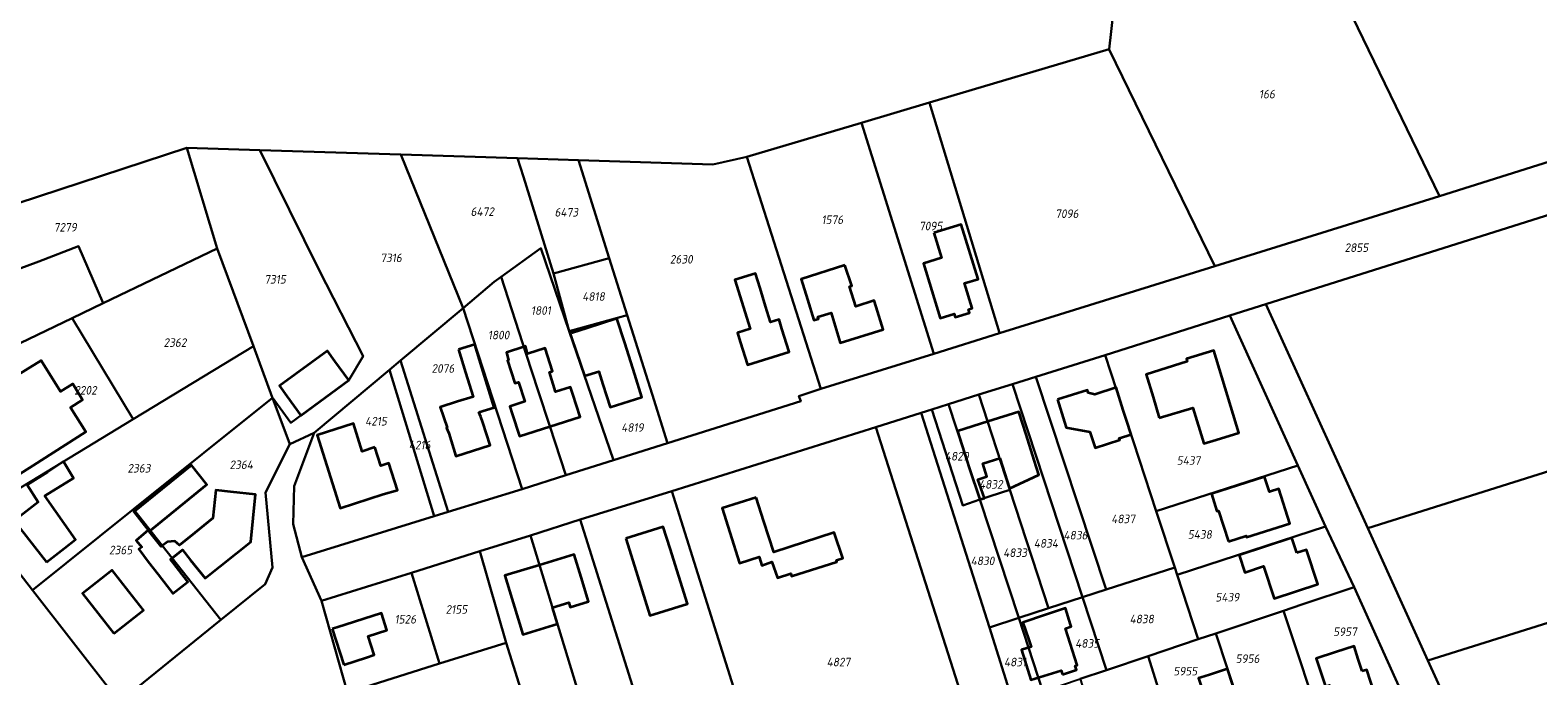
# Model space of a CAD drawing. Extents: x 177930 to 190767, y 381068 to 392034.
# Tile 203 of 256: x 184603 to 184919, y 385415 to 385550. Entities that reach past the tile are written whole.
import ezdxf
from ezdxf.enums import TextEntityAlignment as Align

# ---------------------------------------------------------------- set-up
doc = ezdxf.new("R2010")
doc.units = 0
for name, color, linetype, lineweight in [('B-XX-KG-GRENS_PERCEEL-GV', 150, 'Continuous', 25), ('B-XX-KG-GRENS_PERCEEL-S', 150, 'Continuous', 25), ('B-XX-OG-BEBOUWING-G', 7, 'Continuous', 35)]:
    doc.layers.add(name, color=color, linetype=linetype, lineweight=lineweight)
doc.styles.add('NLCS-ISO', font='NLCS-ISO.ttf', dxfattribs={"height": 1.8})

# ---------------------------------------------------------------- blocks, each defined once
blk = doc.blocks.new('SKG-PERCEELNUMMER-SO')
at = {"layer": 'DefPoints'}
blk.add_point((0, 0), dxfattribs=at)
at = {"style": 'NLCS-ISO', "oblique": 10, "flags": 1}
blk.add_attdef('GEMEENTECODE', text='', height=1.8, dxfattribs=at).set_placement((-0.5, 2.55), align=Align.MIDDLE_RIGHT)
blk.add_attdef('SECTIE', text='', height=1.8, dxfattribs=at).set_placement((0.5, 2.5), align=Align.MIDDLE_LEFT)
at = {"style": 'NLCS-ISO', "oblique": 10}
blk.add_attdef('PERCEELNUMMER', text='', height=1.8, dxfattribs=at).set_placement((0, 0), align=Align.MIDDLE_CENTER)

msp = doc.modelspace()

# ---------------------------------------------------------------- linework, layer by layer
at = {"layer": 'B-XX-KG-GRENS_PERCEEL-GV'}
for points in [[(184791.518, 385534.788), (184829.286, 385545.988), (184832.937, 385578.868), (184840.1, 385643.391), (184669.046, 385643.252), (184574.898, 385611.194), (184574.324, 385610.998), (184575.253, 385606.613), (184575.214, 385606.587), (184581.377, 385595.123), (184588.666, 385581.566), (184592.635, 385574.123), (184596.892, 385566.142), (184593.813, 385537.138), (184591.315, 385513.491), (184591.016, 385510.665), (184635.656, 385525.309), (184650.97, 385524.826), (184680.597, 385523.893), (184705.096, 385523.121), (184717.851, 385522.72), (184746.039, 385521.831), (184753.182, 385523.419), (184777.249, 385530.556)], [(184898.584, 385515.159), (185014.65, 385551.748), (185001.149, 385631.375), (184863.143, 385588.297)], [(184851.454, 385500.48), (184898.584, 385515.159), (184863.143, 385588.297), (184832.937, 385578.868), (184829.286, 385545.988), (184829.282, 385545.955)], [(184851.454, 385500.48), (184829.282, 385545.955), (184829.286, 385545.988), (184791.518, 385534.788), (184791.523, 385534.772), (184806.245, 385486.485), (184806.269, 385486.407)], [(185017.885, 385541.647), (184862.149, 385492.493), (184883.526, 385445.533), (185029.036, 385491.335)], [(184777.249, 385530.556), (184792.471, 385482.11), (184806.269, 385486.407), (184806.245, 385486.485), (184791.523, 385534.772), (184791.518, 385534.788)], [(184792.471, 385482.11), (184777.249, 385530.556), (184753.182, 385523.419), (184768.737, 385474.717)], [(184591.315, 385513.491), (184560.051, 385492.317), (184564.565, 385485.075), (184571.976, 385489.33), (184572.2, 385488.94), (184572.297, 385488.732), (184580.231, 385493.361), (184580.491, 385493.026), (184582.837, 385494.498), (184596.403, 385498.445), (184604.572, 385501.495), (184612.946, 385504.695), (184618.116, 385492.704), (184642.058, 385504.176), (184635.656, 385525.309), (184591.016, 385510.665)], [(184642.058, 385504.176), (184649.639, 385483.706), (184653.607, 385472.991), (184657.48, 385467.626), (184669.699, 385476.545), (184672.681, 385481.618), (184663.381, 385499.779), (184650.97, 385524.826), (184635.656, 385525.309)], [(184657.25, 385463.157), (184662.411, 385465.482), (184678.21, 385478.742), (184680.54, 385480.698), (184693.639, 385491.682), (184680.597, 385523.893), (184650.97, 385524.826), (184663.381, 385499.779), (184672.681, 385481.618), (184669.699, 385476.545), (184657.48, 385467.626), (184653.607, 385472.991), (184653.659, 385472.851)], [(184705.096, 385523.121), (184680.597, 385523.893), (184693.639, 385491.682), (184700.137, 385497.193), (184701.608, 385498.248), (184709.957, 385504.231), (184715.907, 385486.878), (184712.627, 385498.97), (184706.313, 385519.219)], [(184705.096, 385523.121), (184706.313, 385519.219), (184712.627, 385498.97), (184724.341, 385502.137), (184717.851, 385522.72)], [(184753.182, 385523.419), (184746.039, 385521.831), (184717.851, 385522.72), (184724.341, 385502.137), (184728.108, 385490.187), (184733.323, 385473.649), (184736.574, 385463.338), (184764.536, 385472.131), (184764.143, 385473.203), (184768.737, 385474.717)], [(184618.116, 385492.704), (184612.946, 385504.695), (184604.572, 385501.495), (184596.403, 385498.445), (184582.837, 385494.498), (184580.491, 385493.026), (184580.231, 385493.361), (184572.297, 385488.732), (184572.2, 385488.94), (184571.976, 385489.33), (184564.565, 385485.075), (184564.805, 385484.691), (184564.49, 385484.51), (184570.39, 385474.26), (184570.906, 385474.557), (184573.391, 385471.271), (184611.595, 385489.579)], [(184618.116, 385492.704), (184611.595, 385489.579), (184624.364, 385468.356), (184649.639, 385483.706), (184642.058, 385504.176)], [(184701.608, 385498.248), (184706.92, 385481.994), (184709.426, 385474.328), (184711.86, 385466.881), (184715.213, 385456.621), (184725.204, 385459.763), (184715.907, 385486.878), (184709.957, 385504.231)], [(184715.907, 385486.878), (184728.108, 385490.187), (184724.341, 385502.137), (184712.627, 385498.97)], [(184701.608, 385498.248), (184700.137, 385497.193), (184693.639, 385491.682), (184706.019, 385453.73), (184715.213, 385456.621), (184711.86, 385466.881), (184709.426, 385474.328), (184706.92, 385481.994)], [(184680.54, 385480.698), (184690.504, 385448.934), (184706.019, 385453.73), (184693.639, 385491.682)], [(184907.3, 385374.372), (184912.966, 385361.85), (184918.604, 385349.385), (184924.369, 385336.647), (184929.04, 385326.315), (184936.108, 385310.558), (184941.27, 385299.129), (184942.243, 385296.518), (184951.533, 385276.555), (184961.904, 385245.971), (184977.351, 385238.724), (184941.708, 385317.521), (184927.624, 385348.656), (184917.117, 385371.737), (184906.653, 385394.725), (184896.175, 385417.744), (184883.526, 385445.533), (184862.149, 385492.493), (184854.591, 385490.108), (184868.872, 385458.685), (184874.694, 385445.873), (184880.689, 385433.11), (184890.976, 385410.368), (184897.438, 385396.17)], [(185029.036, 385491.335), (184883.526, 385445.533), (184896.175, 385417.744), (185035.637, 385461.547)], [(184611.595, 385489.579), (184573.391, 385471.271), (184576.8, 385466.762), (184591.085, 385448.146), (184624.364, 385468.356)], [(184728.108, 385490.187), (184715.907, 385486.878), (184725.204, 385459.763), (184736.574, 385463.338), (184733.323, 385473.649)], [(184854.591, 385490.108), (184828.39, 385481.839), (184839.148, 385449.07), (184868.872, 385458.685)], [(184624.461, 385449.493), (184653.659, 385472.851), (184653.607, 385472.991), (184649.639, 385483.706), (184624.364, 385468.356), (184591.085, 385448.146), (184603.255, 385432.529)], [(184813.859, 385477.276), (184828.665, 385432.625), (184843.024, 385437.263), (184839.148, 385449.07), (184828.39, 385481.839)], [(184659.772, 385439.434), (184687.546, 385448.019), (184678.21, 385478.742), (184662.411, 385465.482), (184658.156, 385454.299), (184657.955, 385446.37)], [(184687.546, 385448.019), (184690.504, 385448.934), (184680.54, 385480.698), (184678.21, 385478.742)], [(184808.422, 385453.562), (184816.526, 385428.705), (184823.694, 385431.02), (184808.953, 385475.735), (184801.914, 385473.525)], [(184808.953, 385475.735), (184823.694, 385431.02), (184828.665, 385432.625), (184813.859, 385477.276)], [(184653.659, 385472.851), (184624.461, 385449.493), (184642.801, 385426.26), (184652.107, 385433.783), (184653.624, 385437.272), (184652.143, 385453.002), (184657.25, 385463.157)], [(184792.052, 385470.429), (184798.515, 385450.298), (184802.144, 385451.494), (184795.566, 385471.532)], [(184801.914, 385473.525), (184795.566, 385471.532), (184802.144, 385451.494), (184808.422, 385453.562)], [(184789.783, 385469.716), (184804.133, 385424.703), (184810.286, 385426.69), (184802.144, 385451.494), (184798.515, 385450.298), (184792.052, 385470.429)], [(184757.377, 385392.562), (184771.653, 385397.173), (184799.564, 385406.186), (184780.262, 385466.726), (184737.472, 385453.29), (184756.657, 385392.33)], [(184839.148, 385449.07), (184843.024, 385437.263), (184843.527, 385435.73), (184874.694, 385445.873), (184868.872, 385458.685)], [(184896.175, 385417.744), (184906.653, 385394.725), (185040.634, 385438.999), (185035.637, 385461.547)], [(184718.217, 385447.349), (184737.403, 385386.438), (184749.589, 385390.001), (184756.657, 385392.33), (184737.472, 385453.29)], [(184802.144, 385451.494), (184810.286, 385426.69), (184816.526, 385428.705), (184808.422, 385453.562)], [(184603.255, 385432.529), (184620.512, 385410.385), (184621.222, 385410.275), (184622.189, 385410.364), (184623.159, 385410.708), (184624.132, 385411.306), (184625.105, 385411.954), (184642.801, 385426.26), (184624.461, 385449.493)], [(184731.097, 385384.593), (184737.403, 385386.438), (184718.217, 385447.349), (184707.772, 385443.965), (184726.354, 385383.206)], [(184706.86, 385408.127), (184715.647, 385379.885), (184726.354, 385383.206), (184707.772, 385443.965), (184697.182, 385440.714), (184702.716, 385421.444)], [(184843.527, 385435.73), (184847.972, 385422.201), (184851.668, 385423.439), (184865.883, 385428.201), (184869.676, 385429.472), (184880.689, 385433.11), (184874.694, 385445.873)], [(184688.707, 385417.129), (184702.716, 385421.444), (184697.182, 385440.714), (184682.814, 385436.128)], [(184828.734, 385415.745), (184837.445, 385418.675), (184847.972, 385422.201), (184843.527, 385435.73), (184843.024, 385437.263), (184828.665, 385432.625), (184823.694, 385431.02)], [(184670.349, 385411.336), (184688.707, 385417.129), (184682.814, 385436.128), (184663.944, 385430.265), (184669.405, 385410.94)], [(184815.354, 385411.244), (184823.185, 385413.881), (184828.734, 385415.745), (184823.694, 385431.02), (184816.526, 385428.705), (184810.286, 385426.69)], [(184890.976, 385410.368), (184880.689, 385433.11), (184869.676, 385429.472), (184865.883, 385428.201), (184874.464, 385402.287), (184889.674, 385407.32)], [(184860.181, 385397.558), (184874.464, 385402.287), (184865.883, 385428.201), (184851.668, 385423.439), (184854.102, 385416.029), (184856.804, 385407.819)], [(184804.133, 385424.703), (184809.035, 385409.105), (184815.354, 385411.244), (184810.286, 385426.69)], [(184674.648, 385397.877), (184706.86, 385408.127), (184702.716, 385421.444), (184688.707, 385417.129), (184670.349, 385411.336)], [(184860.181, 385397.558), (184856.804, 385407.819), (184854.102, 385416.029), (184851.668, 385423.439), (184847.972, 385422.201), (184837.445, 385418.675), (184840.329, 385409.502), (184843.029, 385400.913), (184849.715, 385394.091)], [(184828.734, 385415.745), (184823.185, 385413.881), (184828, 385398.648), (184830.283, 385391.425), (184834.265, 385378.847), (184836.845, 385379.673), (184849.715, 385394.091), (184843.029, 385400.913), (184840.329, 385409.502), (184837.445, 385418.675)]]:
    msp.add_lwpolyline(points, close=True, dxfattribs=at)
for points in [[(185014.65, 385551.748), (184898.584, 385515.159), (184851.454, 385500.48), (184806.269, 385486.407), (184792.471, 385482.11), (184768.737, 385474.717), (184764.143, 385473.203), (184764.536, 385472.131), (184736.574, 385463.338), (184725.204, 385459.763), (184715.213, 385456.621), (184706.019, 385453.73), (184690.504, 385448.934), (184687.546, 385448.019), (184659.772, 385439.434), (184663.944, 385430.265), (184682.814, 385436.128), (184697.182, 385440.714), (184707.772, 385443.965), (184718.217, 385447.349), (184737.472, 385453.29), (184780.262, 385466.726), (184789.783, 385469.716), (184792.052, 385470.429), (184795.566, 385471.532), (184801.914, 385473.525), (184808.953, 385475.735), (184813.859, 385477.276), (184828.39, 385481.839), (184854.591, 385490.108), (184862.149, 385492.493), (185017.885, 385541.647)], [(184809.035, 385409.105), (184804.133, 385424.703), (184789.783, 385469.716), (184780.262, 385466.726), (184799.564, 385406.186)], [(184669.405, 385410.94), (184663.944, 385430.265), (184659.772, 385439.434), (184657.955, 385446.37), (184658.156, 385454.299), (184662.411, 385465.482), (184657.25, 385463.157), (184652.143, 385453.002), (184653.624, 385437.272), (184652.107, 385433.783), (184642.801, 385426.26), (184625.105, 385411.954)], [(184620.512, 385410.385), (184603.255, 385432.529), (184591.085, 385448.146)]]:
    msp.add_lwpolyline(points, dxfattribs=at)
at = {"layer": 'B-XX-OG-BEBOUWING-G'}
for points in [[(184792.478, 385507.487), (184794.095, 385502.23), (184790.272, 385501.054), (184793.795, 385489.573), (184796.751, 385490.485), (184796.952, 385489.8), (184799.947, 385490.712), (184799.736, 385491.406), (184800.497, 385491.641), (184798.875, 385496.896), (184801.749, 385497.757), (184798.213, 385509.251)], [(184773.802, 385500.686), (184764.638, 385497.786), (184765.958, 385493.471), (184767.282, 385489.141), (184768.219, 385489.427), (184768.085, 385489.867), (184770.877, 385490.72), (184772.8, 385484.428), (184781.794, 385487.175), (184780.332, 385491.957), (184779.946, 385493.252), (184776.083, 385492.011), (184774.788, 385496.201), (184775.281, 385496.366)], [(184755.982, 385495.834), (184755.008, 385498.959), (184750.696, 385497.605), (184753.892, 385487.351), (184751.246, 385486.526), (184751.833, 385484.624), (184753.356, 385479.758), (184762.096, 385482.493), (184760.58, 385487.34), (184759.986, 385489.261), (184758.203, 385488.705), (184757.155, 385492.069)], [(184669.699, 385476.545), (184666.751, 385480.584), (184665.201, 385482.707), (184655.114, 385475.344), (184656.664, 385473.22), (184659.612, 385469.182)], [(184839.768, 385468.661), (184846.802, 385470.793), (184849.15, 385463.313), (184851.71, 385464.075), (184856.493, 385465.533), (184851.228, 385482.819), (184845.474, 385481.032), (184845.637, 385480.465), (184837.032, 385477.789), (184838.517, 385473.014)], [(184599.194, 385456.023), (184603.436, 385458.669), (184614.451, 385465.698), (184611.237, 385470.848), (184613.796, 385472.445), (184611.724, 385475.765), (184609.165, 385474.168), (184605.081, 385480.714), (184595.167, 385474.573), (184590.925, 385471.927), (184594.883, 385465.58), (184587.264, 385460.828), (184591.852, 385453.471), (184598.283, 385457.483)], [(184818.402, 385472.498), (184819.896, 385467.726), (184820.251, 385466.629), (184825.218, 385465.736), (184826.318, 385462.382), (184831.474, 385464.073), (184831.368, 385464.395), (184833.891, 385465.186), (184832.869, 385468.198), (184832.23, 385470.246), (184830.716, 385475.011), (184826.251, 385473.593), (184824.88, 385473.908), (184824.698, 385474.47)], [(184675.126, 385462.475), (184672.484, 385461.626), (184670.637, 385467.459), (184662.992, 385465.037), (184667.847, 385449.714), (184676.898, 385452.625), (184679.874, 385453.517), (184678.077, 385459.159), (184676.37, 385458.611)], [(184606.227, 385438.377), (184610.017, 385441.351), (184612.274, 385443.117), (184605.84, 385452.313), (184611.855, 385456.037), (184609.757, 385459.497), (184606.386, 385457.279), (184602.154, 385454.616), (184604.466, 385450.99), (184599.425, 385447.046)], [(184627.741, 385444.837), (184639.864, 385454.68), (184636.612, 385458.742), (184624.537, 385448.946), (184627.521, 385445.106), (184625.031, 385442.903), (184626.191, 385441.545), (184625.592, 385441.085), (184627.564, 385438.471), (184629.626, 385435.788), (184632.719, 385431.783), (184635.897, 385434.237), (184632.79, 385438.26), (184632.254, 385438.952), (184634.748, 385440.939), (184636.455, 385438.82), (184639.51, 385435.01), (184649.07, 385442.67), (184650.08, 385452.59), (184644.845, 385453.165), (184641.737, 385453.498), (184641.14, 385447.631), (184637.315, 385444.506), (184634.122, 385441.948), (184633.137, 385442.793), (184631.607, 385442.657), (184630.264, 385441.658)], [(184854.335, 385442.692), (184858, 385443.895), (184858.099, 385443.594), (184867.218, 385446.509), (184864.898, 385453.777), (184862.888, 385453.135), (184861.887, 385456.27), (184850.713, 385452.702), (184851.879, 385449.049), (184852.245, 385449.167)], [(184755.175, 385451.97), (184748.009, 385449.685), (184749.636, 385444.582), (184751.679, 385438.199), (184755.818, 385439.521), (184756.384, 385437.696), (184758.477, 385438.437), (184759.621, 385435.099), (184762.412, 385435.977), (184762.612, 385435.477), (184772.106, 385438.446), (184772.05, 385438.792), (184773.337, 385439.2), (184771.516, 385444.639), (184758.841, 385440.486), (184756.785, 385446.919)], [(184727.812, 385443.314), (184729.273, 385438.657), (184732.874, 385427.182), (184740.749, 385429.656), (184737.097, 385441.244), (184735.673, 385445.781)], [(184868.649, 385440.329), (184867.623, 385443.455), (184856.525, 385439.853), (184857.712, 385436.184), (184861.686, 385437.516), (184863.882, 385430.765), (184873.031, 385433.774), (184870.663, 385440.99)], [(184620.339, 385423.408), (184626.566, 385428.282), (184623.497, 385432.204), (184619.975, 385436.704), (184617.647, 385434.894), (184613.742, 385431.837)], [(184882.384, 385415.492), (184881.543, 385418.012), (184880.666, 385420.754), (184876.738, 385419.48), (184872.725, 385418.178), (184874.67, 385412.315), (184875.524, 385412.599), (184877.241, 385407.426), (184884.258, 385409.754), (184883.93, 385410.731), (184884.902, 385411.043), (184883.337, 385415.787)]]:
    msp.add_lwpolyline(points, close=True, dxfattribs=at)
for points in [[(184719.141, 385477.448), (184722.142, 385478.395), (184723.012, 385475.641), (184724.518, 385470.873), (184731.181, 385472.977), (184729.675, 385477.744), (184727.574, 385484.399), (184725.928, 385489.514), (184719.683, 385487.485), (184716.633, 385486.472), (184716.574, 385486.653), (184716.034, 385486.508), (184716.46, 385485.266)], [(184696.084, 385484.03), (184692.705, 385482.992)], [(184696.96, 385469.838), (184700.144, 385470.817), (184697.556, 385479.239), (184696.084, 385484.03)], [(184716.46, 385485.266), (184719.141, 385477.448)], [(184692.705, 385482.992), (184694.178, 385478.201), (184695.758, 385473.06), (184692.482, 385472.095), (184688.871, 385470.898), (184690.291, 385466.612), (184690.187, 385466.578), (184690.627, 385465.46), (184692.155, 385460.638), (184699.314, 385462.905), (184697.804, 385467.671), (184697.346, 385468.845), (184696.96, 385469.838)], [(184706.398, 385483.591), (184702.728, 385482.392), (184703.21, 385480.77), (184702.947, 385480.683), (184704.519, 385475.92), (184705.275, 385476.161), (184706.589, 385472.064), (184703.472, 385471.062), (184703.969, 385469.528), (184705.479, 385464.814), (184711.867, 385466.861)], [(184711.867, 385466.861), (184718.197, 385468.889), (184716.67, 385473.655), (184716.203, 385475.127), (184713.074, 385474.126), (184711.763, 385478.229), (184712.449, 385478.448), (184710.872, 385483.283), (184707.19, 385482.082), (184706.715, 385483.694), (184706.398, 385483.591)], [(184806.278, 385460.206), (184808.314, 385453.825), (184814.495, 385456.731), (184813.496, 385459.813), (184811.819, 385465.179), (184810.306, 385469.945), (184803.759, 385467.867)], [(184803.759, 385467.867), (184797.43, 385465.858), (184799.879, 385458.143)], [(184802.142, 385451.501), (184803.099, 385451.83), (184801.717, 385455.744), (184803.6, 385456.346), (184802.729, 385459.071), (184806.278, 385460.206)], [(184799.879, 385458.143), (184802.142, 385451.501)], [(184712.381, 385428.893), (184715.845, 385429.951), (184716.159, 385428.923), (184719.986, 385430.094), (184718.407, 385435.217), (184716.945, 385439.999), (184709.665, 385437.773)], [(184709.665, 385437.773), (184702.395, 385435.55), (184703.857, 385430.768), (184705.474, 385425.521), (184706.177, 385423.239), (184713.432, 385425.458), (184712.381, 385428.893)], [(184673.387, 385418.403), (184674.99, 385418.91), (184673.735, 385422.842), (184677.645, 385424.089), (184676.509, 385427.659), (184667.148, 385424.669)], [(184821.173, 385425.332), (184820.084, 385428.763), (184815.876, 385427.33), (184811.143, 385425.718), (184812.32, 385422.265), (184812.882, 385420.615), (184810.847, 385419.969), (184812.846, 385413.67), (184819.174, 385415.686), (184819.447, 385414.818)], [(184667.148, 385424.669), (184666.195, 385424.365)], [(184666.195, 385424.365), (184668.589, 385416.87)], [(184819.447, 385414.818), (184822.411, 385415.762), (184822.11, 385416.631), (184822.529, 385416.764), (184820.082, 385424.476), (184821.32, 385424.869), (184821.173, 385425.332)], [(184668.589, 385416.87), (184673.387, 385418.403)], [(184855.513, 385411.679), (184855.227, 385412.547), (184854.114, 385415.993), (184850.31, 385414.746), (184848.479, 385414.195), (184848.008, 385414.058), (184849.318, 385410.037), (184845.429, 385408.764), (184846.364, 385405.983), (184845.181, 385405.587), (184846.691, 385401.006), (184847.83, 385401.382), (184848.769, 385398.532), (184855.817, 385400.855), (184853.848, 385406.828), (184856.793, 385407.798)]]:
    msp.add_lwpolyline(points, dxfattribs=at)

# ---------------------------------------------------------------- block references
at = {"layer": 'B-XX-KG-GRENS_PERCEEL-S'}
for p, values in [((184862.385, 385536.587), {'PERCEELNUMMER': '166'}), ((184697.675, 385511.918), {'PERCEELNUMMER': '6472'}), ((184715.314, 385511.787), {'PERCEELNUMMER': '6473'}), ((184610.135, 385508.64), {'PERCEELNUMMER': '7279'}), ((184771.156, 385510.228), {'PERCEELNUMMER': '1576'}), ((184791.808, 385508.907), {'PERCEELNUMMER': '7095'}), ((184820.386, 385511.488), {'PERCEELNUMMER': '7096'}), ((184678.529, 385502.229), {'PERCEELNUMMER': '7316'}), ((184881.169, 385504.366), {'PERCEELNUMMER': '2855'}), ((184739.446, 385501.928), {'PERCEELNUMMER': '2630'}), ((184654.185, 385497.72), {'PERCEELNUMMER': '7315'}), ((184721.027, 385494.117), {'PERCEELNUMMER': '4818'}), ((184709.981, 385491.177), {'PERCEELNUMMER': '1801'}), ((184633.18, 385484.448), {'PERCEELNUMMER': '2362'}), ((184701.1, 385486.032), {'PERCEELNUMMER': '1800'}), ((184689.415, 385479.016), {'PERCEELNUMMER': '2076'}), ((184614.397, 385474.439), {'PERCEELNUMMER': '2202'}), ((184675.359, 385467.951), {'PERCEELNUMMER': '4215'}), ((184729.193, 385466.631), {'PERCEELNUMMER': '4819'}), ((184684.538, 385462.96), {'PERCEELNUMMER': '4216'}), ((184625.618, 385458.084), {'PERCEELNUMMER': '2363'}), ((184647.084, 385458.817), {'PERCEELNUMMER': '2364'}), ((184797.301, 385460.601), {'PERCEELNUMMER': '4829'}), ((184845.929, 385459.712), {'PERCEELNUMMER': '5437'}), ((184804.423, 385454.7), {'PERCEELNUMMER': '4832'}), ((184832.2, 385447.448), {'PERCEELNUMMER': '4837'}), ((184815.985, 385442.332), {'PERCEELNUMMER': '4834'}), ((184822.198, 385444.041), {'PERCEELNUMMER': '4836'}), ((184848.301, 385444.199), {'PERCEELNUMMER': '5438'}), ((184621.778, 385440.93), {'PERCEELNUMMER': '2365'}), ((184809.517, 385440.369), {'PERCEELNUMMER': '4833'}), ((184802.685, 385438.661), {'PERCEELNUMMER': '4830'}), ((184854.071, 385431.026), {'PERCEELNUMMER': '5439'}), ((184681.519, 385426.394), {'PERCEELNUMMER': '1526'}), ((184692.251, 385428.469), {'PERCEELNUMMER': '2155'}), ((184836.101, 385426.457), {'PERCEELNUMMER': '4838'}), ((184878.771, 385423.786), {'PERCEELNUMMER': '5957'}), ((184824.651, 385421.343), {'PERCEELNUMMER': '4835'}), ((184772.441, 385417.426), {'PERCEELNUMMER': '4827'}), ((184809.515, 385417.426), {'PERCEELNUMMER': '4831'}), ((184858.309, 385418.126), {'PERCEELNUMMER': '5956'}), ((184845.248, 385415.514), {'PERCEELNUMMER': '5955'})]:
    msp.add_blockref('SKG-PERCEELNUMMER-SO', p, dxfattribs=at).add_auto_attribs(values)

doc.saveas('drawing.dxf')
